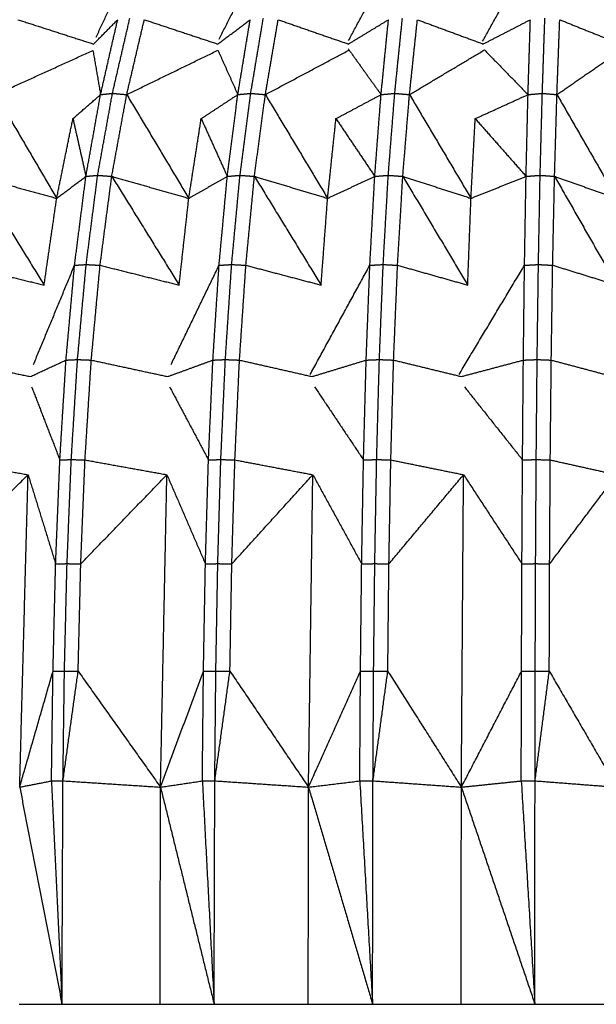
# Model space of a CAD drawing. Header units: millimetres. Extents: x 0 to 20, y 0 to 45.7.
# Tile 44 of 77: x 3.6 to 6.5, y 22.1 to 27.1. Entities that reach past the tile are written whole.
import ezdxf

# ---------------------------------------------------------------- set-up
doc = ezdxf.new("R2010")
doc.units = ezdxf.units.MM
doc.header["$MEASUREMENT"] = 0
doc.layers.add('Make2D$visible$lines', color=7, linetype='Continuous', true_color=0x000000)

msp = doc.modelspace()

# ---------------------------------------------------------------- linework, layer by layer
at = {"layer": 'Make2D$visible$lines'}
for points in [[(3.9895, 27.0082), (4.0932, 27.2283), (4.1969, 27.4485)], [(4.6165, 26.9972), (4.731, 27.2228), (4.8456, 27.4485)], [(5.2774, 26.9911), (5.4, 27.2198), (5.5226, 27.4485)], [(5.9608, 26.9871), (6.0891, 27.2178), (6.2173, 27.4485)], [(3.5905, 27.0968), (3.7836, 27.0347), (3.9767, 26.9726)], [(3.9767, 26.9726), (4.038, 27.0347), (4.0994, 27.0968)], [(4.0119, 26.7149), (4.0557, 26.9058), (4.0994, 27.0968)], [(4.0728, 26.7214), (4.1171, 26.9131), (4.1614, 27.1048)], [(4.1456, 26.7149), (4.1904, 26.9058), (4.2352, 27.0968)], [(4.2352, 27.0968), (4.4228, 27.0347), (4.6104, 26.9726)], [(4.6104, 26.9726), (4.6928, 27.0347), (4.7752, 27.0968)], [(4.7121, 26.7149), (4.7437, 26.9058), (4.7753, 27.0968)], [(4.778, 26.7214), (4.8102, 26.9131), (4.8423, 27.1048)], [(4.8526, 26.7149), (4.8853, 26.9058), (4.918, 27.0968)], [(4.918, 27.0968), (5.0971, 27.0347), (5.2762, 26.9727)], [(5.2762, 26.9727), (5.3784, 27.0347), (5.4805, 27.0968)], [(5.4427, 26.7149), (5.4616, 26.9058), (5.4805, 27.0968)], [(5.5127, 26.7214), (5.5321, 26.9131), (5.5516, 27.1048)], [(5.5878, 26.7149), (5.6079, 26.9058), (5.628, 27.0968)], [(5.628, 27.0968), (5.7958, 27.0348), (5.9637, 26.9727)], [(5.9637, 26.9727), (6.0839, 27.0348), (6.2042, 27.0968)], [(6.1923, 26.7149), (6.1983, 26.9058), (6.2042, 27.0968)], [(6.2652, 26.7214), (6.2717, 26.9131), (6.2782, 27.1048)], [(6.3397, 26.7149), (6.3469, 26.9058), (6.354, 27.0968)], [(6.354, 27.0968), (6.5079, 27.0348), (6.6619, 26.9727)], [(3.478, 26.7149), (3.7256, 26.8275), (3.9732, 26.9401)], [(3.9732, 26.9401), (3.9926, 26.8275), (4.0119, 26.7149)], [(4.1456, 26.7149), (4.3781, 26.828), (4.6107, 26.9411)], [(4.6107, 26.9411), (4.6614, 26.828), (4.7121, 26.7149)], [(4.8526, 26.7149), (5.0652, 26.8279), (5.2779, 26.9409)], [(5.2756, 26.9477), (5.3591, 26.8313), (5.4427, 26.7149)], [(5.5878, 26.7149), (5.7789, 26.8288), (5.97, 26.9427)], [(5.97, 26.9427), (6.0811, 26.8288), (6.1923, 26.7149)], [(6.3397, 26.7149), (6.5051, 26.8292), (6.6704, 26.9434)], [(3.478, 26.7149), (3.6332, 26.4504), (3.7883, 26.1859)], [(3.8712, 26.5923), (3.9416, 26.6536), (4.0119, 26.7149)], [(3.9375, 26.2983), (3.9747, 26.5066), (4.0119, 26.7149)], [(3.9974, 26.3034), (4.0351, 26.5124), (4.0728, 26.7214)], [(4.0119, 26.7149), (4.0423, 26.7181), (4.0728, 26.7214)], [(4.0692, 26.2983), (4.1074, 26.5066), (4.1456, 26.7149)], [(4.0728, 26.7214), (4.1092, 26.7181), (4.1456, 26.7149)], [(4.1456, 26.7149), (4.3038, 26.4504), (4.462, 26.1859)], [(4.5253, 26.5923), (4.6187, 26.6536), (4.7121, 26.7149)], [(4.6584, 26.2983), (4.6852, 26.5066), (4.7121, 26.7149)], [(4.7121, 26.7149), (4.745, 26.7181), (4.778, 26.7214)], [(4.7233, 26.3034), (4.7507, 26.5124), (4.778, 26.7214)], [(4.778, 26.7214), (4.8153, 26.7181), (4.8526, 26.7149)], [(4.7969, 26.2983), (4.8247, 26.5066), (4.8526, 26.7149)], [(4.8526, 26.7149), (5.0113, 26.4504), (5.17, 26.1859)], [(5.2128, 26.5923), (5.3278, 26.6536), (5.4427, 26.7149)], [(5.4106, 26.2983), (5.4267, 26.5066), (5.4427, 26.7149)], [(5.4427, 26.7149), (5.4777, 26.7181), (5.5126, 26.7214)], [(5.4795, 26.3034), (5.4961, 26.5124), (5.5127, 26.7214)], [(5.5127, 26.7214), (5.5502, 26.7181), (5.5878, 26.7149)], [(5.5536, 26.2983), (5.5707, 26.5066), (5.5878, 26.7149)], [(5.5878, 26.7149), (5.7446, 26.4504), (5.9014, 26.1859)], [(5.9229, 26.5923), (6.0576, 26.6536), (6.1923, 26.7149)], [(6.1823, 26.2983), (6.1873, 26.5066), (6.1923, 26.7149)], [(6.1923, 26.7149), (6.2287, 26.7181), (6.2651, 26.7214)], [(6.254, 26.3034), (6.2596, 26.5124), (6.2652, 26.7214)], [(6.2652, 26.7214), (6.3024, 26.7181), (6.3397, 26.7149)], [(6.3276, 26.2983), (6.3337, 26.5066), (6.3397, 26.7149)], [(6.3397, 26.7149), (6.4921, 26.4504), (6.6444, 26.1859)], [(3.7883, 26.1859), (3.8298, 26.3891), (3.8712, 26.5923)], [(3.8712, 26.5923), (3.9044, 26.4453), (3.9375, 26.2983)], [(4.462, 26.1859), (4.4937, 26.3891), (4.5253, 26.5923)], [(4.5253, 26.5923), (4.5919, 26.4453), (4.6584, 26.2983)], [(5.17, 26.1859), (5.1914, 26.3891), (5.2128, 26.5923)], [(5.2128, 26.5923), (5.3117, 26.4453), (5.4106, 26.2983)], [(5.9014, 26.1859), (5.9121, 26.3891), (5.9229, 26.5923)], [(5.9229, 26.5923), (6.0526, 26.4453), (6.1823, 26.2983)], [(3.3822, 26.2983), (3.5532, 26.021), (3.7241, 25.7438)], [(3.3822, 26.2983), (3.5853, 26.2421), (3.7883, 26.1859)], [(3.7883, 26.1859), (3.8629, 26.2421), (3.9375, 26.2983)], [(3.8795, 25.8448), (3.9085, 26.0715), (3.9375, 26.2983)], [(3.9375, 26.2983), (3.9675, 26.3008), (3.9974, 26.3034)], [(3.9387, 25.8486), (3.9681, 26.076), (3.9974, 26.3034)], [(3.9974, 26.3034), (4.0333, 26.3008), (4.0692, 26.2983)], [(4.0097, 25.8448), (4.0395, 26.0715), (4.0692, 26.2983)], [(4.0692, 26.2983), (4.2411, 26.021), (4.4129, 25.7438)], [(4.0692, 26.2983), (4.2656, 26.2421), (4.462, 26.1859)], [(4.462, 26.1859), (4.5602, 26.2421), (4.6584, 26.2983)], [(4.6165, 25.8448), (4.6375, 26.0715), (4.6584, 26.2983)], [(4.6584, 26.2983), (4.6909, 26.3008), (4.7233, 26.3034)], [(4.6807, 25.8486), (4.702, 26.076), (4.7233, 26.3034)], [(4.7233, 26.3034), (4.7601, 26.3008), (4.7968, 26.2983)], [(4.7534, 25.8448), (4.7751, 26.0715), (4.7969, 26.2983)], [(4.7969, 26.2983), (4.9669, 26.021), (5.1369, 25.7438)], [(4.7969, 26.2983), (4.9835, 26.2421), (5.17, 26.1859)], [(5.17, 26.1859), (5.2903, 26.2421), (5.4106, 26.2983)], [(5.3856, 25.8448), (5.3981, 26.0715), (5.4106, 26.2983)], [(5.4106, 26.2983), (5.445, 26.3008), (5.4795, 26.3034)], [(5.4536, 25.8486), (5.4666, 26.076), (5.4795, 26.3034)], [(5.4795, 26.3034), (5.5165, 26.3008), (5.5536, 26.2983)], [(5.5269, 25.8448), (5.5403, 26.0715), (5.5536, 26.2983)], [(5.5536, 26.2983), (5.7191, 26.021), (5.8846, 25.7438)], [(5.5536, 26.2983), (5.7275, 26.2421), (5.9014, 26.1859)], [(5.9014, 26.1859), (6.0418, 26.2421), (6.1823, 26.2983)], [(6.1744, 25.8448), (6.1784, 26.0715), (6.1823, 26.2983)], [(6.1823, 26.2983), (6.2181, 26.3008), (6.254, 26.3034)], [(6.2454, 25.8486), (6.2497, 26.076), (6.254, 26.3034)], [(6.254, 26.3034), (6.2908, 26.3008), (6.3275, 26.2983)], [(6.318, 25.8448), (6.3228, 26.0715), (6.3276, 26.2983)], [(6.3276, 26.2983), (6.486, 26.021), (6.6444, 25.7438)], [(6.3276, 26.2983), (6.486, 26.2421), (6.6444, 26.1859)], [(3.7241, 25.7438), (3.7562, 25.9648), (3.7883, 26.1859)], [(4.4129, 25.7438), (4.4374, 25.9648), (4.462, 26.1859)], [(5.1369, 25.7438), (5.1535, 25.9648), (5.17, 26.1859)], [(5.8846, 25.7438), (5.893, 25.9648), (5.9014, 26.1859)], [(3.3075, 25.8448), (3.5158, 25.7943), (3.7241, 25.7438)], [(3.6698, 25.3383), (3.7746, 25.5916), (3.8795, 25.8448)], [(3.8359, 25.3614), (3.8577, 25.6031), (3.8795, 25.8448)], [(3.8795, 25.8448), (3.9091, 25.8467), (3.9387, 25.8486)], [(3.8946, 25.3642), (3.9166, 25.6064), (3.9387, 25.8486)], [(3.9387, 25.8486), (3.9742, 25.8467), (4.0097, 25.8448)], [(3.9649, 25.3614), (3.9873, 25.6031), (4.0097, 25.8448)], [(4.0097, 25.8448), (4.2113, 25.7943), (4.4129, 25.7438)], [(4.3714, 25.3383), (4.4939, 25.5916), (4.6165, 25.8448)], [(4.5851, 25.3614), (4.6008, 25.6031), (4.6165, 25.8448)], [(4.6165, 25.8448), (4.6486, 25.8467), (4.6807, 25.8486)], [(4.6487, 25.3642), (4.6647, 25.6064), (4.6807, 25.8486)], [(4.6807, 25.8486), (4.717, 25.8467), (4.7534, 25.8448)], [(4.7207, 25.3614), (4.7371, 25.6031), (4.7534, 25.8448)], [(4.7534, 25.8448), (4.9451, 25.7943), (5.1369, 25.7438)], [(5.0809, 25.2872), (5.2332, 25.566), (5.3856, 25.8448)], [(5.3668, 25.3614), (5.3762, 25.6031), (5.3856, 25.8448)], [(5.3856, 25.8448), (5.4196, 25.8467), (5.4536, 25.8486)], [(5.4342, 25.3642), (5.4439, 25.6064), (5.4536, 25.8486)], [(5.4536, 25.8486), (5.4903, 25.8467), (5.5269, 25.8448)], [(5.5068, 25.3614), (5.5169, 25.6031), (5.5269, 25.8448)], [(5.5269, 25.8448), (5.7058, 25.7943), (5.8846, 25.7438)], [(5.8405, 25.2883), (6.0075, 25.5665), (6.1744, 25.8448)], [(6.1686, 25.3614), (6.1715, 25.6031), (6.1744, 25.8448)], [(6.1744, 25.8448), (6.2099, 25.8467), (6.2454, 25.8486)], [(6.2389, 25.3642), (6.2421, 25.6064), (6.2454, 25.8486)], [(6.2454, 25.8486), (6.2817, 25.8467), (6.318, 25.8448)], [(6.3109, 25.3614), (6.3145, 25.6031), (6.318, 25.8448)], [(6.318, 25.8448), (6.4812, 25.7943), (6.6444, 25.7438)], [(3.2514, 25.3614), (3.4528, 25.3194), (3.6542, 25.2773)], [(3.6542, 25.2773), (3.745, 25.3194), (3.8359, 25.3614)], [(3.8045, 24.8524), (3.8202, 25.1069), (3.8359, 25.3614)], [(3.8359, 25.3614), (3.8652, 25.3628), (3.8946, 25.3642)], [(3.8628, 24.8544), (3.8787, 25.1093), (3.8946, 25.3642)], [(3.8946, 25.3642), (3.9298, 25.3628), (3.9649, 25.3614)], [(3.9328, 24.8524), (3.9489, 25.1069), (3.9649, 25.3614)], [(3.9649, 25.3614), (4.1597, 25.3194), (4.3546, 25.2774)], [(4.3546, 25.2774), (4.4698, 25.3194), (4.5851, 25.3614)], [(4.5624, 24.8524), (4.5738, 25.1069), (4.5851, 25.3614)], [(4.5851, 25.3614), (4.6169, 25.3628), (4.6487, 25.3642)], [(4.6256, 24.8544), (4.6371, 25.1093), (4.6487, 25.3642)], [(4.6487, 25.3642), (4.6847, 25.3628), (4.7207, 25.3614)], [(4.6973, 24.8524), (4.709, 25.1069), (4.7207, 25.3614)], [(4.7207, 25.3614), (4.9059, 25.3194), (5.0911, 25.2775)], [(5.0911, 25.2775), (5.2289, 25.3194), (5.3668, 25.3614)], [(5.3532, 24.8524), (5.36, 25.1069), (5.3668, 25.3614)], [(5.3668, 25.3614), (5.4005, 25.3628), (5.4342, 25.3642)], [(5.4203, 24.8544), (5.4272, 25.1093), (5.4342, 25.3642)], [(5.4342, 25.3642), (5.4705, 25.3628), (5.5068, 25.3614)], [(5.4925, 24.8524), (5.4997, 25.1069), (5.5068, 25.3614)], [(5.5068, 25.3614), (5.6796, 25.3195), (5.8523, 25.2775)], [(5.8523, 25.2775), (6.0104, 25.3195), (6.1686, 25.3614)], [(6.1643, 24.8524), (6.1664, 25.1069), (6.1686, 25.3614)], [(6.1686, 25.3614), (6.2037, 25.3628), (6.2389, 25.3642)], [(6.2342, 24.8544), (6.2365, 25.1093), (6.2389, 25.3642)], [(6.2389, 25.3642), (6.2749, 25.3628), (6.3109, 25.3614)], [(6.3058, 24.8524), (6.3084, 25.1069), (6.3109, 25.3614)], [(6.3109, 25.3614), (6.4684, 25.3195), (6.6259, 25.2776)], [(3.6604, 25.2247), (3.7325, 25.0386), (3.8045, 24.8524)], [(4.3643, 25.2247), (4.4633, 25.0386), (4.5624, 24.8524)], [(5.104, 25.2247), (5.2286, 25.0386), (5.3532, 24.8524)], [(5.8681, 25.2247), (6.0162, 25.0386), (6.1643, 24.8524)], [(3.2111, 24.8524), (3.4267, 24.8147), (3.6423, 24.777)], [(3.783, 24.3223), (3.7938, 24.5874), (3.8045, 24.8524)], [(3.8045, 24.8524), (3.8337, 24.8534), (3.8628, 24.8544)], [(3.8413, 24.3237), (3.8521, 24.5891), (3.8628, 24.8544)], [(3.8628, 24.8544), (3.8978, 24.8534), (3.9328, 24.8524)], [(3.9112, 24.3223), (3.922, 24.5874), (3.9328, 24.8524)], [(3.9328, 24.8524), (4.1416, 24.8147), (4.3504, 24.777)], [(4.5469, 24.3223), (4.5546, 24.5874), (4.5624, 24.8524)], [(4.5624, 24.8524), (4.594, 24.8534), (4.6256, 24.8544)], [(4.61, 24.3237), (4.6178, 24.5891), (4.6256, 24.8544)], [(4.6256, 24.8544), (4.6615, 24.8534), (4.6973, 24.8524)], [(4.6816, 24.3223), (4.6894, 24.5874), (4.6973, 24.8524)], [(4.6973, 24.8524), (4.896, 24.8147), (5.0947, 24.777)], [(5.3438, 24.3223), (5.3485, 24.5874), (5.3532, 24.8524)], [(5.3532, 24.8524), (5.3867, 24.8534), (5.4202, 24.8544)], [(5.4108, 24.3237), (5.4155, 24.5891), (5.4203, 24.8544)], [(5.4203, 24.8544), (5.4564, 24.8534), (5.4925, 24.8524)], [(5.4829, 24.3223), (5.4877, 24.5874), (5.4925, 24.8524)], [(5.4925, 24.8524), (5.6779, 24.8147), (5.8634, 24.777)], [(6.1612, 24.3223), (6.1627, 24.5874), (6.1643, 24.8524)], [(6.1643, 24.8524), (6.1992, 24.8534), (6.2342, 24.8544)], [(6.231, 24.3237), (6.2326, 24.5891), (6.2342, 24.8544)], [(6.2342, 24.8544), (6.27, 24.8534), (6.3058, 24.8524)], [(6.3025, 24.3223), (6.3042, 24.5874), (6.3058, 24.8524)], [(6.3058, 24.8524), (6.4751, 24.8147), (6.6444, 24.777)], [(3.1839, 24.3223), (3.4131, 24.5497), (3.6423, 24.777)], [(3.5996, 23.1842), (3.621, 23.9806), (3.6423, 24.777)], [(3.6423, 24.777), (3.7127, 24.5497), (3.783, 24.3223)], [(3.9112, 24.3223), (4.1308, 24.5497), (4.3504, 24.777)], [(4.3177, 23.1842), (4.3341, 23.9806), (4.3504, 24.777)], [(4.3504, 24.777), (4.4487, 24.5497), (4.5469, 24.3223)], [(4.6816, 24.3223), (4.8881, 24.5497), (5.0947, 24.777)], [(5.0726, 23.1842), (5.0836, 23.9806), (5.0947, 24.777)], [(5.0947, 24.777), (5.2192, 24.5497), (5.3438, 24.3223)], [(5.4829, 24.3223), (5.6731, 24.5497), (5.8634, 24.777)], [(5.8523, 23.1842), (5.8578, 23.9806), (5.8634, 24.777)], [(5.8634, 24.777), (6.0123, 24.5497), (6.1612, 24.3223)], [(6.3025, 24.3223), (6.4735, 24.5497), (6.6444, 24.777)], [(3.7695, 23.7753), (3.7763, 24.0488), (3.783, 24.3223)], [(3.783, 24.3223), (3.8122, 24.323), (3.8413, 24.3237)], [(3.8278, 23.7762), (3.8345, 24.0499), (3.8413, 24.3237)], [(3.8413, 24.3237), (3.8762, 24.323), (3.9112, 24.3223)], [(3.8978, 23.7753), (3.9045, 24.0488), (3.9112, 24.3223)], [(4.537, 23.7753), (4.5419, 24.0488), (4.5469, 24.3223)], [(4.5469, 24.3223), (4.5784, 24.323), (4.61, 24.3237)], [(4.6002, 23.7762), (4.6051, 24.0499), (4.61, 24.3237)], [(4.61, 24.3237), (4.6458, 24.323), (4.6816, 24.3223)], [(4.6719, 23.7753), (4.6767, 24.0488), (4.6816, 24.3223)], [(5.3378, 23.7753), (5.3408, 24.0488), (5.3438, 24.3223)], [(5.3438, 24.3223), (5.3773, 24.323), (5.4108, 24.3237)], [(5.4048, 23.7762), (5.4078, 24.0499), (5.4108, 24.3237)], [(5.4108, 24.3237), (5.4468, 24.323), (5.4829, 24.3223)], [(5.4771, 23.7753), (5.48, 24.0488), (5.4829, 24.3223)], [(6.1591, 23.7753), (6.1602, 24.0488), (6.1612, 24.3223)], [(6.1612, 24.3223), (6.1961, 24.323), (6.231, 24.3237)], [(6.229, 23.7762), (6.23, 24.0499), (6.231, 24.3237)], [(6.231, 24.3237), (6.2668, 24.323), (6.3025, 24.3223)], [(6.3007, 23.7753), (6.3016, 24.0488), (6.3025, 24.3223)], [(3.5996, 23.1842), (3.6845, 23.4797), (3.7695, 23.7753)], [(3.7618, 23.2159), (3.7656, 23.4956), (3.7695, 23.7753)], [(3.7695, 23.7753), (3.7986, 23.7757), (3.8278, 23.7762)], [(3.8203, 23.2164), (3.8241, 23.4963), (3.8278, 23.7762)], [(3.8203, 23.2164), (3.8591, 23.4958), (3.8978, 23.7753)], [(3.8278, 23.7762), (3.8628, 23.7757), (3.8978, 23.7753)], [(3.8978, 23.7753), (4.1078, 23.4797), (4.3177, 23.1842)], [(4.3177, 23.1842), (4.4274, 23.4797), (4.537, 23.7753)], [(4.5313, 23.2159), (4.5342, 23.4956), (4.537, 23.7753)], [(4.537, 23.7753), (4.5686, 23.7757), (4.6002, 23.7762)], [(4.5948, 23.2164), (4.5975, 23.4963), (4.6002, 23.7762)], [(4.5948, 23.2164), (4.6333, 23.4958), (4.6719, 23.7753)], [(4.6002, 23.7762), (4.636, 23.7757), (4.6719, 23.7753)], [(4.6719, 23.7753), (4.8723, 23.4797), (5.0726, 23.1842)], [(5.0726, 23.1842), (5.2052, 23.4797), (5.3377, 23.7753)], [(5.3342, 23.2159), (5.336, 23.4956), (5.3378, 23.7753)], [(5.3378, 23.7753), (5.3713, 23.7757), (5.4048, 23.7762)], [(5.4015, 23.2164), (5.4032, 23.4963), (5.4048, 23.7762)], [(5.4015, 23.2164), (5.4393, 23.4958), (5.4771, 23.7753)], [(5.4048, 23.7762), (5.441, 23.7757), (5.4771, 23.7753)], [(5.4771, 23.7753), (5.6647, 23.4797), (5.8522, 23.1842)], [(5.8523, 23.1842), (6.0057, 23.4797), (6.1591, 23.7753)], [(6.1577, 23.2159), (6.1584, 23.4956), (6.1591, 23.7753)], [(6.1591, 23.7753), (6.1941, 23.7757), (6.229, 23.7762)], [(6.2279, 23.2164), (6.2285, 23.4963), (6.229, 23.7762)], [(6.2279, 23.2164), (6.2643, 23.4958), (6.3007, 23.7753)], [(6.229, 23.7762), (6.2648, 23.7757), (6.3007, 23.7753)], [(6.3007, 23.7753), (6.4725, 23.4797), (6.6444, 23.1842)], [(3.5996, 23.1842), (3.6807, 23.2), (3.7618, 23.2159)], [(3.7618, 23.2159), (3.7911, 23.2162), (3.8203, 23.2164)], [(3.7618, 23.2159), (3.7886, 22.6469), (3.8153, 22.0779)], [(3.8153, 22.0779), (3.8178, 22.6472), (3.8203, 23.2164)], [(3.8203, 23.2164), (4.069, 23.2003), (4.3177, 23.1842)], [(4.3177, 23.1842), (4.4245, 23.2), (4.5313, 23.2159)], [(4.5313, 23.2159), (4.563, 23.2162), (4.5948, 23.2164)], [(4.5313, 23.2159), (4.5612, 22.6469), (4.5912, 22.0779)], [(4.5912, 22.0779), (4.593, 22.6472), (4.5948, 23.2164)], [(4.5948, 23.2164), (4.8337, 23.2003), (5.0726, 23.1842)], [(5.0726, 23.1842), (5.2034, 23.2), (5.3342, 23.2159)], [(5.3342, 23.2159), (5.3679, 23.2162), (5.4015, 23.2164)], [(5.3342, 23.2159), (5.3668, 22.6469), (5.3994, 22.0779)], [(5.3994, 22.0779), (5.4005, 22.6472), (5.4015, 23.2164)], [(5.4015, 23.2164), (5.6269, 23.2003), (5.8522, 23.1842)], [(5.8523, 23.1842), (6.005, 23.2), (6.1577, 23.2159)], [(6.1577, 23.2159), (6.1928, 23.2162), (6.2279, 23.2164)], [(6.1577, 23.2159), (6.1925, 22.6469), (6.2272, 22.0779)], [(6.2272, 22.0779), (6.2276, 22.6472), (6.2279, 23.2164)], [(6.2279, 23.2164), (6.4362, 23.2003), (6.6444, 23.1842)], [(3.5996, 23.1842), (3.7075, 22.6311), (3.8153, 22.078)], [(4.3159, 22.077), (4.3168, 22.6306), (4.3177, 23.1842)], [(4.3177, 23.1842), (4.4544, 22.6311), (4.5912, 22.078)], [(5.0714, 22.077), (5.072, 22.6306), (5.0726, 23.1842)], [(5.0726, 23.1842), (5.236, 22.6311), (5.3994, 22.078)], [(5.8516, 22.077), (5.8519, 22.6306), (5.8523, 23.1842)], [(5.8523, 23.1842), (6.0397, 22.6311), (6.2272, 22.078)], [(3.5972, 22.077), (3.7063, 22.0775), (3.8153, 22.0779)], [(3.8153, 22.0779), (4.0656, 22.0775), (4.3159, 22.077)], [(4.3159, 22.077), (4.4535, 22.0775), (4.5912, 22.0779)], [(4.5912, 22.0779), (4.8313, 22.0775), (5.0714, 22.077)], [(5.0714, 22.077), (5.2354, 22.0775), (5.3993, 22.0779)], [(5.3994, 22.0779), (5.6255, 22.0775), (5.8516, 22.077)], [(5.8516, 22.077), (6.0394, 22.0775), (6.2272, 22.0779)], [(6.2272, 22.0779), (6.4358, 22.0775), (6.6444, 22.077)]]:
    msp.add_open_spline(points, degree=2, dxfattribs=at)

doc.saveas('drawing.dxf')
